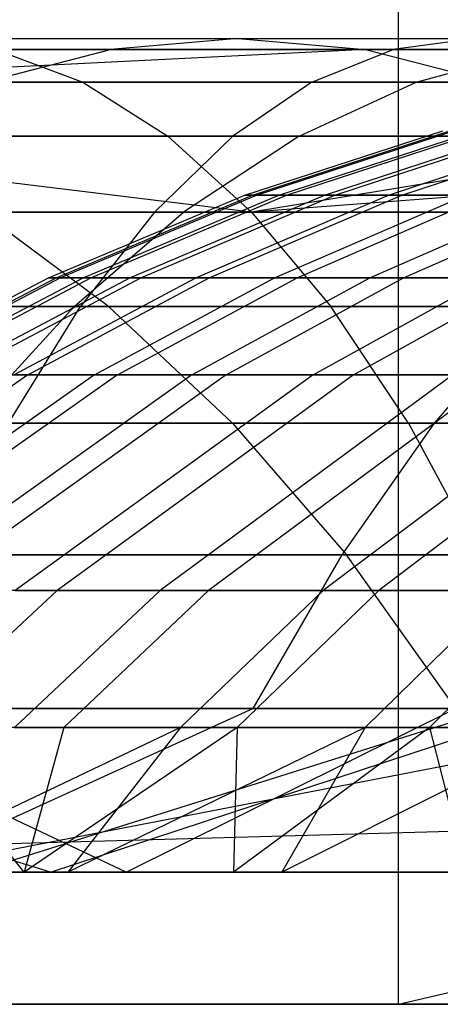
# Model space of a CAD drawing. Extents: x 0.1 to 12.1, y -6 to 6.
# Tile 108 of 181: x 8.117 to 8.218, y -0.9 to -0.664. Entities that reach past the tile are written whole.
import ezdxf

# ---------------------------------------------------------------- set-up
doc = ezdxf.new("R2010")
doc.units = 0
doc.header["$LTSCALE"] = 2.54
doc.layers.get('0').update_dxf_attribs({"linetype": 'CONTINUOUS'})

# ---------------------------------------------------------------- blocks, each defined once
blk = doc.blocks.new('DROPS_COLOR_C_STL')
at = {"color": 0}
for p, q in [((8.20821, -0.9, 36.14837), (8.20821, 0.9, 36.14837)), ((8.20821, -0.9, 36.14837), (8.20821, 0.9, 36.14837)), ((8.07186, -0.66832, 18.92045), (8.16977, -0.66832, 18.98658)), ((8.07186, -0.66832, 18.92045), (8.16977, -0.66832, 18.98658)), ((8.09056, -0.66832, 20.9666), (8.22653, -0.66832, 21.01948)), ((8.09056, -0.66832, 20.9666), (8.22653, -0.66832, 21.01948)), ((8.16977, -0.66832, 18.98658), (8.13921, -0.67094, 19.03349)), ((8.16977, -0.66832, 18.98658), (8.13921, -0.67094, 19.03349)), ((8.16977, -0.66832, 18.98658), (8.27025, -0.66832, 19.04963)), ((8.16977, -0.66832, 18.98658), (8.20033, -0.67094, 18.93967)), ((8.16977, -0.66832, 18.98658), (8.27025, -0.66832, 19.04963)), ((8.16977, -0.66832, 18.98658), (8.20033, -0.67094, 18.93967)), ((8.22653, -0.66832, 21.01948), (8.20694, -0.67094, 21.07194)), ((8.22653, -0.66832, 21.01948), (8.20694, -0.67094, 21.07194)), ((8.03973, -0.67094, 18.9663), (8.13921, -0.67094, 19.03349)), ((8.03973, -0.67094, 18.9663), (8.13921, -0.67094, 19.03349)), ((8.20033, -0.67094, 18.93967), (8.04341, -0.67882, 18.76179)), ((8.20033, -0.67094, 18.93967), (8.04341, -0.67882, 18.76179)), ((8.20694, -0.67094, 21.07194), (8.06954, -0.67094, 21.0185)), ((8.20694, -0.67094, 21.07194), (8.06954, -0.67094, 21.0185)), ((8.10399, -0.67094, 18.8746), (8.20033, -0.67094, 18.93967)), ((8.10399, -0.67094, 18.8746), (8.20033, -0.67094, 18.93967)), ((8.10878, -0.67882, 19.08019), (8.13921, -0.67094, 19.03349)), ((8.10878, -0.67882, 19.08019), (8.13921, -0.67094, 19.03349)), ((8.24611, -0.67094, 20.96703), (8.11158, -0.67094, 20.91471)), ((8.11158, -0.67094, 20.91471), (8.13251, -0.67882, 20.86305)), ((8.11158, -0.67094, 20.91471), (8.13251, -0.67882, 20.86305)), ((8.24611, -0.67094, 20.96703), (8.11158, -0.67094, 20.91471)), ((8.24129, -0.67094, 19.09754), (8.13921, -0.67094, 19.03349)), ((8.24129, -0.67094, 19.09754), (8.13921, -0.67094, 19.03349)), ((8.18745, -0.67882, 21.12416), (8.20694, -0.67094, 21.07194)), ((8.18745, -0.67882, 21.12416), (8.20694, -0.67094, 21.07194)), ((8.20033, -0.67094, 18.93967), (8.29921, -0.67094, 19.00171)), ((8.20033, -0.67094, 18.93967), (8.29921, -0.67094, 19.00171)), ((8.20033, -0.67094, 18.93967), (8.23076, -0.67882, 18.89297)), ((8.20033, -0.67094, 18.93967), (8.23076, -0.67882, 18.89297)), ((8.34577, -0.67094, 21.12156), (8.20694, -0.67094, 21.07194)), ((8.34577, -0.67094, 21.12156), (8.20694, -0.67094, 21.07194)), ((8.21247, -0.67882, 19.14525), (8.24129, -0.67094, 19.09754)), ((8.21247, -0.67882, 19.14525), (8.24129, -0.67094, 19.09754)), ((8.00126, -0.67882, 20.80778), (8.13251, -0.67882, 20.86305)), ((8.00126, -0.67882, 20.80778), (8.13251, -0.67882, 20.86305)), ((8.04341, -0.67882, 18.76179), (8.23076, -0.67882, 18.89297)), ((8.04341, -0.67882, 18.76179), (8.23076, -0.67882, 18.89297)), ((8.04861, -0.67882, 21.07016), (8.18745, -0.67882, 21.12416)), ((8.04861, -0.67882, 21.07016), (8.18745, -0.67882, 21.12416)), ((8.21247, -0.67882, 19.14525), (8.10878, -0.67882, 19.08019)), ((8.21247, -0.67882, 19.14525), (8.10878, -0.67882, 19.08019)), ((8.13251, -0.67882, 20.86305), (8.26561, -0.67882, 20.91481)), ((8.13251, -0.67882, 20.86305), (8.26561, -0.67882, 20.91481)), ((8.13251, -0.67882, 20.86305), (8.15289, -0.69175, 20.81273)), ((8.13251, -0.67882, 20.86305), (8.15289, -0.69175, 20.81273)), ((8.18745, -0.67882, 21.12416), (8.16846, -0.69175, 21.17501)), ((8.18745, -0.67882, 21.12416), (8.16846, -0.69175, 21.17501)), ((8.18439, -0.69175, 19.19171), (8.21247, -0.67882, 19.14525)), ((8.18439, -0.69175, 19.19171), (8.21247, -0.67882, 19.14525)), ((8.18745, -0.67882, 21.12416), (8.32772, -0.67882, 21.1743)), ((8.18745, -0.67882, 21.12416), (8.32772, -0.67882, 21.1743)), ((8.31829, -0.67882, 19.20678), (8.21247, -0.67882, 19.14525)), ((8.31829, -0.67882, 19.20678), (8.21247, -0.67882, 19.14525)), ((8.17299, -0.70994, 20.76311), (8.02301, -0.69175, 20.75804)), ((8.17299, -0.70994, 20.76311), (8.02301, -0.69175, 20.75804)), ((8.15289, -0.69175, 20.81273), (8.02301, -0.69175, 20.75804)), ((8.15289, -0.69175, 20.81273), (8.02301, -0.69175, 20.75804)), ((8.16846, -0.69175, 21.17501), (8.02823, -0.69175, 21.12048)), ((8.16846, -0.69175, 21.17501), (8.02823, -0.69175, 21.12048)), ((8.07604, -0.69175, 18.71841), (8.2604, -0.69175, 18.84749)), ((8.07604, -0.69175, 18.71841), (8.2604, -0.69175, 18.84749)), ((8.18439, -0.69175, 19.19171), (8.07914, -0.69175, 19.12567)), ((8.18439, -0.69175, 19.19171), (8.07914, -0.69175, 19.12567)), ((8.14973, -0.70994, 21.22517), (8.16846, -0.69175, 21.17501)), ((8.14973, -0.70994, 21.22517), (8.16846, -0.69175, 21.17501)), ((8.17299, -0.70994, 20.76311), (8.15289, -0.69175, 20.81273)), ((8.2846, -0.69175, 20.86395), (8.15289, -0.69175, 20.81273)), ((8.17299, -0.70994, 20.76311), (8.15289, -0.69175, 20.81273)), ((8.2846, -0.69175, 20.86395), (8.15289, -0.69175, 20.81273)), ((8.18439, -0.69175, 19.19171), (8.1567, -0.70994, 19.23753)), ((8.18439, -0.69175, 19.19171), (8.1567, -0.70994, 19.23753)), ((8.31014, -0.69175, 21.22566), (8.16846, -0.69175, 21.17501)), ((8.31014, -0.69175, 21.22566), (8.16846, -0.69175, 21.17501)), ((8.17141, -0.70589, 16.04466), (8.21881, -0.69049, 16.0449)), ((8.17141, -0.70589, 16.04466), (8.21881, -0.69049, 16.0449)), ((8.41767, -0.69175, 20.91152), (8.17299, -0.70994, 20.76311)), ((8.41767, -0.69175, 20.91152), (8.17299, -0.70994, 20.76311)), ((8.2846, -0.69175, 20.86395), (8.17299, -0.70994, 20.76311)), ((8.2846, -0.69175, 20.86395), (8.17299, -0.70994, 20.76311)), ((8.1732, -0.70589, 16.13739), (8.22055, -0.69049, 16.13533)), ((8.1732, -0.70589, 16.13739), (8.22055, -0.69049, 16.13533)), ((8.17415, -0.70589, 15.95267), (8.22148, -0.69049, 15.9552)), ((8.17415, -0.70589, 15.95267), (8.22148, -0.69049, 15.9552)), ((8.17955, -0.70589, 16.22991), (8.22675, -0.69049, 16.22555)), ((8.17955, -0.70589, 16.22991), (8.22675, -0.69049, 16.22555)), ((8.18135, -0.70589, 15.86093), (8.2285, -0.69049, 15.86573)), ((8.18135, -0.70589, 15.86093), (8.2285, -0.69049, 15.86573)), ((8.18439, -0.69175, 19.19171), (8.2918, -0.69175, 19.25417)), ((8.18439, -0.69175, 19.19171), (8.2918, -0.69175, 19.25417)), ((8.19046, -0.70589, 16.32238), (8.23738, -0.69049, 16.31573)), ((8.19046, -0.70589, 16.32238), (8.23738, -0.69049, 16.31573)), ((8.19299, -0.70589, 15.76933), (8.23986, -0.69049, 15.77641)), ((8.19299, -0.70589, 15.76933), (8.23986, -0.69049, 15.77641)), ((8.20585, -0.70589, 16.41422), (8.25239, -0.69049, 16.40528)), ((8.20585, -0.70589, 16.41422), (8.25239, -0.69049, 16.40528)), ((8.20903, -0.70589, 15.6784), (8.25549, -0.69049, 15.68774)), ((8.20903, -0.70589, 15.6784), (8.25549, -0.69049, 15.68774)), ((8.12431, -0.72572, 16.04443), (8.17141, -0.70589, 16.04466)), ((8.12431, -0.72572, 16.04443), (8.17141, -0.70589, 16.04466)), ((8.12614, -0.72572, 16.13944), (8.1732, -0.70589, 16.13739)), ((8.12614, -0.72572, 16.13944), (8.1732, -0.70589, 16.13739)), ((8.12712, -0.72572, 15.95017), (8.17415, -0.70589, 15.95267)), ((8.12712, -0.72572, 15.95017), (8.17415, -0.70589, 15.95267)), ((8.13265, -0.72572, 16.23424), (8.17955, -0.70589, 16.22991)), ((8.13265, -0.72572, 16.23424), (8.17955, -0.70589, 16.22991)), ((8.13449, -0.72572, 15.85616), (8.18135, -0.70589, 15.86093)), ((8.13449, -0.72572, 15.85616), (8.18135, -0.70589, 15.86093)), ((8.14383, -0.72572, 16.32899), (8.19046, -0.70589, 16.32238)), ((8.14383, -0.72572, 16.32899), (8.19046, -0.70589, 16.32238)), ((8.14643, -0.72572, 15.7623), (8.19299, -0.70589, 15.76933)), ((8.14643, -0.72572, 15.7623), (8.19299, -0.70589, 15.76933)), ((8.1596, -0.72572, 16.4231), (8.20585, -0.70589, 16.41422)), ((8.1596, -0.72572, 16.4231), (8.20585, -0.70589, 16.41422)), ((8.16286, -0.72572, 15.66913), (8.20903, -0.70589, 15.6784)), ((8.16286, -0.72572, 15.66913), (8.20903, -0.70589, 15.6784)), ((8.17141, -0.70589, 16.04466), (8.1732, -0.70589, 16.13739)), ((8.17415, -0.70589, 15.95267), (8.17141, -0.70589, 16.04466)), ((8.17141, -0.70589, 16.04466), (8.1732, -0.70589, 16.13739)), ((8.17415, -0.70589, 15.95267), (8.17141, -0.70589, 16.04466)), ((8.1732, -0.70589, 16.13739), (8.17955, -0.70589, 16.22991)), ((8.1732, -0.70589, 16.13739), (8.17955, -0.70589, 16.22991)), ((8.18135, -0.70589, 15.86093), (8.17415, -0.70589, 15.95267)), ((8.18135, -0.70589, 15.86093), (8.17415, -0.70589, 15.95267)), ((8.1785, -0.72572, 16.51051), (8.2243, -0.70589, 16.49953)), ((8.1785, -0.72572, 16.51051), (8.2243, -0.70589, 16.49953)), ((8.17955, -0.70589, 16.22991), (8.19046, -0.70589, 16.32238)), ((8.17955, -0.70589, 16.22991), (8.19046, -0.70589, 16.32238)), ((8.19299, -0.70589, 15.76933), (8.18135, -0.70589, 15.86093)), ((8.19299, -0.70589, 15.76933), (8.18135, -0.70589, 15.86093)), ((8.18389, -0.72572, 15.57623), (8.22955, -0.70589, 15.58774)), ((8.18389, -0.72572, 15.57623), (8.22955, -0.70589, 15.58774)), ((8.19046, -0.70589, 16.32238), (8.20585, -0.70589, 16.41422)), ((8.19046, -0.70589, 16.32238), (8.20585, -0.70589, 16.41422)), ((8.20903, -0.70589, 15.6784), (8.19299, -0.70589, 15.76933)), ((8.20903, -0.70589, 15.6784), (8.19299, -0.70589, 15.76933)), ((8.20135, -0.72572, 16.59698), (8.24659, -0.70589, 16.58392)), ((8.20135, -0.72572, 16.59698), (8.24659, -0.70589, 16.58392)), ((8.20585, -0.70589, 16.41422), (8.2243, -0.70589, 16.49953)), ((8.20585, -0.70589, 16.41422), (8.2243, -0.70589, 16.49953)), ((8.22955, -0.70589, 15.58774), (8.20903, -0.70589, 15.6784)), ((8.22955, -0.70589, 15.58774), (8.20903, -0.70589, 15.6784)), ((8.20938, -0.72572, 15.48445), (8.25443, -0.70589, 15.49817)), ((8.20938, -0.72572, 15.48445), (8.25443, -0.70589, 15.49817)), ((7.91749, -0.70994, 20.65133), (8.17299, -0.70994, 20.76311)), ((7.91749, -0.70994, 20.65133), (8.17299, -0.70994, 20.76311)), ((8.00813, -0.70994, 21.1701), (8.14973, -0.70994, 21.22517)), ((8.00813, -0.70994, 21.1701), (8.14973, -0.70994, 21.22517)), ((8.04992, -0.70994, 19.17052), (8.1567, -0.70994, 19.23753)), ((8.04992, -0.70994, 19.17052), (8.1567, -0.70994, 19.23753)), ((8.28962, -0.70994, 18.80263), (8.10823, -0.70994, 18.67563)), ((8.13871, -0.73264, 18.63511), (8.10823, -0.70994, 18.67563)), ((8.28962, -0.70994, 18.80263), (8.10823, -0.70994, 18.67563)), ((8.13871, -0.73264, 18.63511), (8.10823, -0.70994, 18.67563)), ((8.13048, -0.73264, 19.28092), (8.1567, -0.70994, 19.23753)), ((8.13048, -0.73264, 19.28092), (8.1567, -0.70994, 19.23753)), ((8.14973, -0.70994, 21.22517), (8.13199, -0.73264, 21.27267)), ((8.14973, -0.70994, 21.22517), (8.13199, -0.73264, 21.27267)), ((8.14973, -0.70994, 21.22517), (8.2928, -0.70994, 21.27631)), ((8.14973, -0.70994, 21.22517), (8.2928, -0.70994, 21.27631)), ((8.26568, -0.70994, 19.3009), (8.1567, -0.70994, 19.23753)), ((8.26568, -0.70994, 19.3009), (8.1567, -0.70994, 19.23753)), ((8.17299, -0.70994, 20.76311), (8.43501, -0.70994, 20.86087)), ((8.17299, -0.70994, 20.76311), (8.43501, -0.70994, 20.86087)), ((8.17299, -0.70994, 20.76311), (8.19202, -0.73264, 20.71611)), ((8.17299, -0.70994, 20.76311), (8.19202, -0.73264, 20.71611)), ((8.0799, -0.74899, 16.0442), (8.12431, -0.72572, 16.04443)), ((8.0799, -0.74899, 16.0442), (8.12431, -0.72572, 16.04443)), ((8.08177, -0.74899, 16.14137), (8.12614, -0.72572, 16.13944)), ((8.08177, -0.74899, 16.14137), (8.12614, -0.72572, 16.13944)), ((8.08277, -0.74899, 15.9478), (8.12712, -0.72572, 15.95017)), ((8.08277, -0.74899, 15.9478), (8.12712, -0.72572, 15.95017)), ((8.08842, -0.74899, 16.23832), (8.13265, -0.72572, 16.23424)), ((8.08842, -0.74899, 16.23832), (8.13265, -0.72572, 16.23424)), ((8.09031, -0.74899, 15.85166), (8.13449, -0.72572, 15.85616)), ((8.09031, -0.74899, 15.85166), (8.13449, -0.72572, 15.85616)), ((8.09986, -0.74899, 16.33523), (8.14383, -0.72572, 16.32899)), ((8.09986, -0.74899, 16.33523), (8.14383, -0.72572, 16.32899)), ((8.10252, -0.74899, 15.75567), (8.14643, -0.72572, 15.7623)), ((8.10252, -0.74899, 15.75567), (8.14643, -0.72572, 15.7623)), ((8.11599, -0.74899, 16.43147), (8.1596, -0.72572, 16.4231)), ((8.11599, -0.74899, 16.43147), (8.1596, -0.72572, 16.4231)), ((8.11932, -0.74899, 15.66038), (8.16286, -0.72572, 15.66913)), ((8.11932, -0.74899, 15.66038), (8.16286, -0.72572, 15.66913)), ((8.12431, -0.72572, 16.04443), (8.12614, -0.72572, 16.13944)), ((8.12712, -0.72572, 15.95017), (8.12431, -0.72572, 16.04443)), ((8.12431, -0.72572, 16.04443), (8.12614, -0.72572, 16.13944)), ((8.12712, -0.72572, 15.95017), (8.12431, -0.72572, 16.04443)), ((8.12614, -0.72572, 16.13944), (8.13265, -0.72572, 16.23424)), ((8.12614, -0.72572, 16.13944), (8.13265, -0.72572, 16.23424)), ((8.13449, -0.72572, 15.85616), (8.12712, -0.72572, 15.95017)), ((8.13449, -0.72572, 15.85616), (8.12712, -0.72572, 15.95017)), ((8.13265, -0.72572, 16.23424), (8.14383, -0.72572, 16.32899)), ((8.13265, -0.72572, 16.23424), (8.14383, -0.72572, 16.32899)), ((8.14643, -0.72572, 15.7623), (8.13449, -0.72572, 15.85616)), ((8.14643, -0.72572, 15.7623), (8.13449, -0.72572, 15.85616)), ((8.13532, -0.74899, 16.52087), (8.1785, -0.72572, 16.51051)), ((8.13532, -0.74899, 16.52087), (8.1785, -0.72572, 16.51051)), ((8.14083, -0.74899, 15.56537), (8.18389, -0.72572, 15.57623)), ((8.14083, -0.74899, 15.56537), (8.18389, -0.72572, 15.57623)), ((8.14383, -0.72572, 16.32899), (8.1596, -0.72572, 16.4231)), ((8.14383, -0.72572, 16.32899), (8.1596, -0.72572, 16.4231)), ((8.16286, -0.72572, 15.66913), (8.14643, -0.72572, 15.7623)), ((8.16286, -0.72572, 15.66913), (8.14643, -0.72572, 15.7623)), ((8.15868, -0.74899, 16.6093), (8.20135, -0.72572, 16.59698)), ((8.15868, -0.74899, 16.6093), (8.20135, -0.72572, 16.59698)), ((8.1596, -0.72572, 16.4231), (8.1785, -0.72572, 16.51051)), ((8.1596, -0.72572, 16.4231), (8.1785, -0.72572, 16.51051)), ((8.18389, -0.72572, 15.57623), (8.16286, -0.72572, 15.66913)), ((8.18389, -0.72572, 15.57623), (8.16286, -0.72572, 15.66913)), ((8.16689, -0.74899, 15.47151), (8.20938, -0.72572, 15.48445)), ((8.16689, -0.74899, 15.47151), (8.20938, -0.72572, 15.48445)), ((8.1785, -0.72572, 16.51051), (8.20135, -0.72572, 16.59698)), ((8.1785, -0.72572, 16.51051), (8.20135, -0.72572, 16.59698)), ((8.20938, -0.72572, 15.48445), (8.18389, -0.72572, 15.57623)), ((8.20938, -0.72572, 15.48445), (8.18389, -0.72572, 15.57623)), ((8.18775, -0.74899, 16.70165), (8.22977, -0.72572, 16.68728)), ((8.18775, -0.74899, 16.70165), (8.22977, -0.72572, 16.68728)), ((8.19743, -0.74899, 15.37911), (8.23924, -0.72572, 15.3941)), ((8.19743, -0.74899, 15.37911), (8.23924, -0.72572, 15.3941)), ((8.20135, -0.72572, 16.59698), (8.22977, -0.72572, 16.68728)), ((8.20135, -0.72572, 16.59698), (8.22977, -0.72572, 16.68728)), ((8.23924, -0.72572, 15.3941), (8.20938, -0.72572, 15.48445)), ((8.23924, -0.72572, 15.3941), (8.20938, -0.72572, 15.48445)), ((8.19202, -0.73264, 20.71611), (7.93908, -0.73264, 20.60545)), ((8.19202, -0.73264, 20.71611), (7.93908, -0.73264, 20.60545)), ((7.96938, -0.73264, 18.49867), (8.13871, -0.73264, 18.63511)), ((7.96938, -0.73264, 18.49867), (8.13871, -0.73264, 18.63511)), ((8.13199, -0.73264, 21.27267), (7.98909, -0.73264, 21.2171)), ((8.13199, -0.73264, 21.27267), (7.98909, -0.73264, 21.2171)), ((8.13048, -0.73264, 19.28092), (8.02224, -0.73264, 19.21301)), ((8.13048, -0.73264, 19.28092), (8.02224, -0.73264, 19.21301)), ((8.1049, -0.7606, 19.32324), (8.13048, -0.73264, 19.28092)), ((8.1049, -0.7606, 19.32324), (8.13048, -0.73264, 19.28092)), ((8.1147, -0.7606, 21.319), (8.13199, -0.73264, 21.27267)), ((8.1147, -0.7606, 21.319), (8.13199, -0.73264, 21.27267)), ((8.24094, -0.73264, 19.34516), (8.13048, -0.73264, 19.28092)), ((8.24094, -0.73264, 19.34516), (8.13048, -0.73264, 19.28092)), ((8.27638, -0.73264, 21.32428), (8.13199, -0.73264, 21.27267)), ((8.27638, -0.73264, 21.32428), (8.13199, -0.73264, 21.27267)), ((8.13871, -0.73264, 18.63511), (8.3173, -0.73264, 18.76015)), ((8.16844, -0.7606, 18.5956), (8.13871, -0.73264, 18.63511)), ((8.13871, -0.73264, 18.63511), (8.3173, -0.73264, 18.76015)), ((8.16844, -0.7606, 18.5956), (8.13871, -0.73264, 18.63511)), ((8.21059, -0.7606, 20.67028), (8.19202, -0.73264, 20.71611)), ((8.45143, -0.73264, 20.81289), (8.19202, -0.73264, 20.71611)), ((8.21059, -0.7606, 20.67028), (8.19202, -0.73264, 20.71611)), ((8.45143, -0.73264, 20.81289), (8.19202, -0.73264, 20.71611)), ((8.21682, -0.7606, 19.38832), (8.24094, -0.73264, 19.34516)), ((8.21682, -0.7606, 19.38832), (8.24094, -0.73264, 19.34516)), ((8.11932, -0.74899, 15.66038), (8.04533, -0.80073, 15.64552)), ((8.11932, -0.74899, 15.66038), (8.04533, -0.80073, 15.64552)), ((8.13532, -0.74899, 16.52087), (8.06193, -0.80073, 16.53848)), ((8.13532, -0.74899, 16.52087), (8.06193, -0.80073, 16.53848)), ((8.14083, -0.74899, 15.56537), (8.06765, -0.80073, 15.54692)), ((8.14083, -0.74899, 15.56537), (8.06765, -0.80073, 15.54692)), ((8.15868, -0.74899, 16.6093), (8.08618, -0.80073, 16.63024)), ((8.15868, -0.74899, 16.6093), (8.08618, -0.80073, 16.63024)), ((8.16689, -0.74899, 15.47151), (8.0947, -0.80073, 15.44952)), ((8.16689, -0.74899, 15.47151), (8.0947, -0.80073, 15.44952)), ((8.10252, -0.74899, 15.75567), (8.11932, -0.74899, 15.66038)), ((8.10252, -0.74899, 15.75567), (8.11932, -0.74899, 15.66038)), ((8.13532, -0.74899, 16.52087), (8.11599, -0.74899, 16.43147)), ((8.13532, -0.74899, 16.52087), (8.11599, -0.74899, 16.43147)), ((8.18775, -0.74899, 16.70165), (8.11634, -0.80073, 16.72608)), ((8.18775, -0.74899, 16.70165), (8.11634, -0.80073, 16.72608)), ((8.11932, -0.74899, 15.66038), (8.14083, -0.74899, 15.56537)), ((8.11932, -0.74899, 15.66038), (8.14083, -0.74899, 15.56537)), ((8.19743, -0.74899, 15.37911), (8.12639, -0.80073, 15.35364)), ((8.19743, -0.74899, 15.37911), (8.12639, -0.80073, 15.35364)), ((8.15868, -0.74899, 16.6093), (8.13532, -0.74899, 16.52087)), ((8.15868, -0.74899, 16.6093), (8.13532, -0.74899, 16.52087)), ((8.14083, -0.74899, 15.56537), (8.16689, -0.74899, 15.47151)), ((8.14083, -0.74899, 15.56537), (8.16689, -0.74899, 15.47151)), ((8.22122, -0.74899, 16.79249), (8.15107, -0.80073, 16.82034)), ((8.22122, -0.74899, 16.79249), (8.15107, -0.80073, 16.82034)), ((8.18775, -0.74899, 16.70165), (8.15868, -0.74899, 16.6093)), ((8.18775, -0.74899, 16.70165), (8.15868, -0.74899, 16.6093)), ((8.23242, -0.74899, 15.28831), (8.16269, -0.80073, 15.25941)), ((8.23242, -0.74899, 15.28831), (8.16269, -0.80073, 15.25941)), ((8.16689, -0.74899, 15.47151), (8.19743, -0.74899, 15.37911)), ((8.16689, -0.74899, 15.47151), (8.19743, -0.74899, 15.37911)), ((8.22122, -0.74899, 16.79249), (8.18775, -0.74899, 16.70165)), ((8.22122, -0.74899, 16.79249), (8.18775, -0.74899, 16.70165)), ((8.25887, -0.74899, 16.88127), (8.19015, -0.80073, 16.91247)), ((8.25887, -0.74899, 16.88127), (8.19015, -0.80073, 16.91247)), ((8.19743, -0.74899, 15.37911), (8.23242, -0.74899, 15.28831)), ((8.19743, -0.74899, 15.37911), (8.23242, -0.74899, 15.28831)), ((8.27174, -0.74899, 15.19944), (8.20349, -0.80073, 15.16718)), ((8.27174, -0.74899, 15.19944), (8.20349, -0.80073, 15.16718)), ((7.96013, -0.7606, 20.56071), (8.21059, -0.7606, 20.67028)), ((7.96013, -0.7606, 20.56071), (8.21059, -0.7606, 20.67028)), ((8.16844, -0.7606, 18.5956), (8.0017, -0.7606, 18.46125)), ((8.16844, -0.7606, 18.5956), (8.0017, -0.7606, 18.46125)), ((8.21682, -0.7606, 19.38832), (8.1049, -0.7606, 19.32324)), ((8.21682, -0.7606, 19.38832), (8.1049, -0.7606, 19.32324)), ((8.1147, -0.7606, 21.319), (8.26036, -0.7606, 21.37107)), ((8.1147, -0.7606, 21.319), (8.26036, -0.7606, 21.37107)), ((8.3443, -0.7606, 18.71873), (8.16844, -0.7606, 18.5956)), ((8.16844, -0.7606, 18.5956), (8.19573, -0.79219, 18.55934)), ((8.16844, -0.7606, 18.5956), (8.19573, -0.79219, 18.55934)), ((8.3443, -0.7606, 18.71873), (8.16844, -0.7606, 18.5956)), ((8.19468, -0.79219, 19.42793), (8.21682, -0.7606, 19.38832)), ((8.19468, -0.79219, 19.42793), (8.21682, -0.7606, 19.38832)), ((8.21059, -0.7606, 20.67028), (8.46745, -0.7606, 20.76611)), ((8.21059, -0.7606, 20.67028), (8.46745, -0.7606, 20.76611)), ((8.21059, -0.7606, 20.67028), (8.22763, -0.79219, 20.62822)), ((8.21059, -0.7606, 20.67028), (8.22763, -0.79219, 20.62822)), ((8.33107, -0.7606, 19.44969), (8.21682, -0.7606, 19.38832)), ((8.33107, -0.7606, 19.44969), (8.21682, -0.7606, 19.38832)), ((8.22763, -0.79219, 20.62822), (7.97945, -0.79219, 20.51964)), ((8.22763, -0.79219, 20.62822), (7.97945, -0.79219, 20.51964)), ((8.03137, -0.79219, 18.4269), (8.19573, -0.79219, 18.55934)), ((8.03137, -0.79219, 18.4269), (8.19573, -0.79219, 18.55934)), ((8.19468, -0.79219, 19.42793), (8.08143, -0.79219, 19.36208)), ((8.19468, -0.79219, 19.42793), (8.08143, -0.79219, 19.36208)), ((8.24566, -0.79219, 21.414), (8.09882, -0.79219, 21.36152)), ((8.24566, -0.79219, 21.414), (8.09882, -0.79219, 21.36152)), ((8.17341, -0.82903, 19.46598), (8.19468, -0.79219, 19.42793)), ((8.17341, -0.82903, 19.46598), (8.19468, -0.79219, 19.42793)), ((8.31028, -0.79219, 19.49004), (8.19468, -0.79219, 19.42793)), ((8.31028, -0.79219, 19.49004), (8.19468, -0.79219, 19.42793)), ((8.19573, -0.79219, 18.55934), (8.36907, -0.79219, 18.6807)), ((8.22193, -0.82903, 18.5245), (8.19573, -0.79219, 18.55934)), ((8.19573, -0.79219, 18.55934), (8.36907, -0.79219, 18.6807)), ((8.22193, -0.82903, 18.5245), (8.19573, -0.79219, 18.55934)), ((8.09101, -0.83362, 15.34095), (8.12639, -0.80073, 15.35364)), ((8.09101, -0.83362, 15.34095), (8.12639, -0.80073, 15.35364)), ((8.12639, -0.80073, 15.35364), (8.0947, -0.80073, 15.44952)), ((8.12639, -0.80073, 15.35364), (8.0947, -0.80073, 15.44952)), ((8.11614, -0.83362, 16.83421), (8.15107, -0.80073, 16.82034)), ((8.11614, -0.83362, 16.83421), (8.15107, -0.80073, 16.82034)), ((8.11634, -0.80073, 16.72608), (8.15107, -0.80073, 16.82034)), ((8.11634, -0.80073, 16.72608), (8.15107, -0.80073, 16.82034)), ((8.16269, -0.80073, 15.25941), (8.12639, -0.80073, 15.35364)), ((8.16269, -0.80073, 15.25941), (8.12639, -0.80073, 15.35364)), ((8.12797, -0.83362, 15.24502), (8.16269, -0.80073, 15.25941)), ((8.12797, -0.83362, 15.24502), (8.16269, -0.80073, 15.25941)), ((8.15107, -0.80073, 16.82034), (8.19015, -0.80073, 16.91247)), ((8.15107, -0.80073, 16.82034), (8.19015, -0.80073, 16.91247)), ((8.15592, -0.83362, 16.92801), (8.19015, -0.80073, 16.91247)), ((8.15592, -0.83362, 16.92801), (8.19015, -0.80073, 16.91247)), ((8.20349, -0.80073, 15.16718), (8.16269, -0.80073, 15.25941)), ((8.20349, -0.80073, 15.16718), (8.16269, -0.80073, 15.25941)), ((8.16952, -0.83362, 15.15112), (8.20349, -0.80073, 15.16718)), ((8.16952, -0.83362, 15.15112), (8.20349, -0.80073, 15.16718)), ((8.19015, -0.80073, 16.91247), (8.23364, -0.80073, 17.0026)), ((8.19015, -0.80073, 16.91247), (8.23364, -0.80073, 17.0026)), ((8.20021, -0.83362, 17.01977), (8.23364, -0.80073, 17.0026)), ((8.20021, -0.83362, 17.01977), (8.23364, -0.80073, 17.0026)), ((8.24879, -0.80073, 15.07707), (8.20349, -0.80073, 15.16718)), ((8.24879, -0.80073, 15.07707), (8.20349, -0.80073, 15.16718)), ((8.21563, -0.83362, 15.05938), (8.24879, -0.80073, 15.07707)), ((8.21563, -0.83362, 15.05938), (8.24879, -0.80073, 15.07707)), ((8.12481, -0.86832, 20.49563), (7.99801, -0.82903, 20.4802)), ((8.12481, -0.86832, 20.49563), (7.99801, -0.82903, 20.4802)), ((8.24399, -0.82903, 20.58781), (7.99801, -0.82903, 20.4802)), ((8.24399, -0.82903, 20.58781), (7.99801, -0.82903, 20.4802)), ((8.17341, -0.82903, 19.46598), (8.05889, -0.82903, 19.39939)), ((8.17341, -0.82903, 19.46598), (8.05889, -0.82903, 19.39939)), ((8.22193, -0.82903, 18.5245), (8.05986, -0.82903, 18.39391)), ((8.05986, -0.82903, 18.39391), (8.14301, -0.86832, 18.41354)), ((8.05986, -0.82903, 18.39391), (8.14301, -0.86832, 18.41354)), ((8.22193, -0.82903, 18.5245), (8.05986, -0.82903, 18.39391)), ((8.08358, -0.82903, 21.40235), (8.23155, -0.82903, 21.45525)), ((8.08358, -0.82903, 21.40235), (8.23155, -0.82903, 21.45525)), ((8.08733, -0.86832, 19.46112), (8.29032, -0.82903, 19.52879)), ((8.17341, -0.82903, 19.46598), (8.08733, -0.86832, 19.46112)), ((8.17341, -0.82903, 19.46598), (8.08733, -0.86832, 19.46112)), ((8.08733, -0.86832, 19.46112), (8.29032, -0.82903, 19.52879)), ((8.23155, -0.82903, 21.45525), (8.10674, -0.86832, 21.45197)), ((8.23155, -0.82903, 21.45525), (8.10674, -0.86832, 21.45197)), ((8.12481, -0.86832, 20.49563), (8.24399, -0.82903, 20.58781)), ((8.12481, -0.86832, 20.49563), (8.24399, -0.82903, 20.58781)), ((8.22193, -0.82903, 18.5245), (8.14301, -0.86832, 18.41354)), ((8.22193, -0.82903, 18.5245), (8.14301, -0.86832, 18.41354)), ((8.17341, -0.82903, 19.46598), (8.29032, -0.82903, 19.52879)), ((8.17341, -0.82903, 19.46598), (8.29032, -0.82903, 19.52879)), ((8.15592, -0.83362, 16.92801), (8.08315, -0.86832, 16.84227)), ((8.15592, -0.83362, 16.92801), (8.08315, -0.86832, 16.84227)), ((8.11848, -0.86832, 15.18177), (8.09101, -0.83362, 15.34095)), ((8.12797, -0.83362, 15.24502), (8.09101, -0.83362, 15.34095)), ((8.11848, -0.86832, 15.18177), (8.09101, -0.83362, 15.34095)), ((8.12797, -0.83362, 15.24502), (8.09101, -0.83362, 15.34095)), ((8.11614, -0.83362, 16.83421), (8.15592, -0.83362, 16.92801)), ((8.11614, -0.83362, 16.83421), (8.15592, -0.83362, 16.92801)), ((8.16952, -0.83362, 15.15112), (8.11848, -0.86832, 15.18177)), ((8.16952, -0.83362, 15.15112), (8.11848, -0.86832, 15.18177)), ((8.12797, -0.83362, 15.24502), (8.11848, -0.86832, 15.18177)), ((8.12797, -0.83362, 15.24502), (8.11848, -0.86832, 15.18177)), ((8.16952, -0.83362, 15.15112), (8.12797, -0.83362, 15.24502)), ((8.16952, -0.83362, 15.15112), (8.12797, -0.83362, 15.24502)), ((8.15592, -0.83362, 16.92801), (8.12895, -0.86832, 16.94996)), ((8.15592, -0.83362, 16.92801), (8.12895, -0.86832, 16.94996)), ((8.20021, -0.83362, 17.01977), (8.12895, -0.86832, 16.94996)), ((8.20021, -0.83362, 17.01977), (8.12895, -0.86832, 16.94996)), ((8.15592, -0.83362, 16.92801), (8.20021, -0.83362, 17.01977)), ((8.15592, -0.83362, 16.92801), (8.20021, -0.83362, 17.01977)), ((8.21563, -0.83362, 15.05938), (8.16865, -0.86832, 15.07662)), ((8.21563, -0.83362, 15.05938), (8.16865, -0.86832, 15.07662)), ((8.16952, -0.83362, 15.15112), (8.16865, -0.86832, 15.07662)), ((8.16952, -0.83362, 15.15112), (8.16865, -0.86832, 15.07662)), ((8.21563, -0.83362, 15.05938), (8.16952, -0.83362, 15.15112)), ((8.21563, -0.83362, 15.05938), (8.16952, -0.83362, 15.15112)), ((8.20021, -0.83362, 17.01977), (8.18028, -0.86832, 17.05441)), ((8.20021, -0.83362, 17.01977), (8.18028, -0.86832, 17.05441)), ((8.24929, -0.83362, 17.10991), (8.18028, -0.86832, 17.05441)), ((8.24929, -0.83362, 17.10991), (8.18028, -0.86832, 17.05441)), ((8.20021, -0.83362, 17.01977), (8.24929, -0.83362, 17.10991)), ((8.20021, -0.83362, 17.01977), (8.24929, -0.83362, 17.10991)), ((8.26581, -0.83362, 14.97069), (8.21563, -0.83362, 15.05938)), ((8.21563, -0.83362, 15.05938), (8.22451, -0.86832, 14.97445)), ((8.21563, -0.83362, 15.05938), (8.22451, -0.86832, 14.97445)), ((8.26581, -0.83362, 14.97069), (8.21563, -0.83362, 15.05938)), ((7.87289, -0.86832, 14.78861), (8.26447, -0.85721, 14.92782)), ((7.87289, -0.86832, 14.78861), (8.26447, -0.85721, 14.92782)), ((8.20821, -0.9, 36.14837), (8.34987, -0.86671, 36.24255)), ((8.20821, -0.9, 36.14837), (8.34987, -0.86671, 36.24255)), ((7.87289, -0.86832, 14.78861), (8.25484, -0.86832, 14.92403)), ((7.87289, -0.86832, 14.78861), (8.25484, -0.86832, 14.92403)), ((7.87289, -0.86832, 26.22777), (8.28088, -0.86832, 26.08206)), ((7.87289, -0.86832, 26.22777), (8.28088, -0.86832, 26.08206)), ((8.12481, -0.86832, 20.49563), (8.01441, -0.86832, 20.44534)), ((8.12481, -0.86832, 20.49563), (8.01441, -0.86832, 20.44534)), ((8.11848, -0.86832, 15.18177), (8.07394, -0.86832, 15.29001)), ((8.11848, -0.86832, 15.18177), (8.07394, -0.86832, 15.29001)), ((8.08315, -0.86832, 16.84227), (8.12895, -0.86832, 16.94996)), ((8.08315, -0.86832, 16.84227), (8.12895, -0.86832, 16.94996)), ((8.14301, -0.86832, 18.41354), (8.08504, -0.86832, 18.36475)), ((8.14301, -0.86832, 18.41354), (8.08504, -0.86832, 18.36475)), ((8.08733, -0.86832, 19.46112), (8.22607, -0.86832, 19.53861)), ((8.08733, -0.86832, 19.46112), (8.22607, -0.86832, 19.53861)), ((8.10674, -0.86832, 21.45197), (8.28724, -0.86832, 21.51453)), ((8.10674, -0.86832, 21.45197), (8.28724, -0.86832, 21.51453)), ((8.16865, -0.86832, 15.07662), (8.11848, -0.86832, 15.18177)), ((8.16865, -0.86832, 15.07662), (8.11848, -0.86832, 15.18177)), ((8.25846, -0.86832, 20.55211), (8.12481, -0.86832, 20.49563)), ((8.25846, -0.86832, 20.55211), (8.12481, -0.86832, 20.49563)), ((8.12895, -0.86832, 16.94996), (8.18028, -0.86832, 17.05441)), ((8.12895, -0.86832, 16.94996), (8.18028, -0.86832, 17.05441)), ((8.25323, -0.86832, 18.49982), (8.14301, -0.86832, 18.41354)), ((8.25323, -0.86832, 18.49982), (8.14301, -0.86832, 18.41354)), ((8.22451, -0.86832, 14.97445), (8.16865, -0.86832, 15.07662)), ((8.22451, -0.86832, 14.97445), (8.16865, -0.86832, 15.07662)), ((8.18028, -0.86832, 17.05441), (8.23715, -0.86832, 17.15567)), ((8.18028, -0.86832, 17.05441), (8.23715, -0.86832, 17.15567)), ((8.31769, -0.9, 39.52568), (7.41212, -0.9, 39.52568)), ((8.31769, -0.9, 39.52568), (7.41212, -0.9, 39.52568)), ((8.31769, -0.9, 32.52113), (7.41212, -0.9, 32.52113)), ((8.31769, -0.9, 32.52113), (7.41212, -0.9, 32.52113)), ((7.91901, -0.9, 26.81479), (8.27365, -0.9, 26.94247)), ((7.91901, -0.9, 26.81479), (8.27365, -0.9, 26.94247)), ((7.99192, -0.9, 36.02045), (8.20821, -0.9, 36.14837)), ((7.99192, -0.9, 36.02045), (8.20821, -0.9, 36.14837)), ((8.20821, -0.9, 36.14837), (8.31769, -0.9, 36.22039)), ((8.20821, -0.9, 36.14837), (8.31769, -0.9, 36.22039))]:
    blk.add_line(p, q, dxfattribs=at)

msp = doc.modelspace()

# ---------------------------------------------------------------- block references
at = {"color": 0}
msp.add_blockref('DROPS_COLOR_C_STL', (0, 0), dxfattribs=at)

doc.saveas('drawing.dxf')
